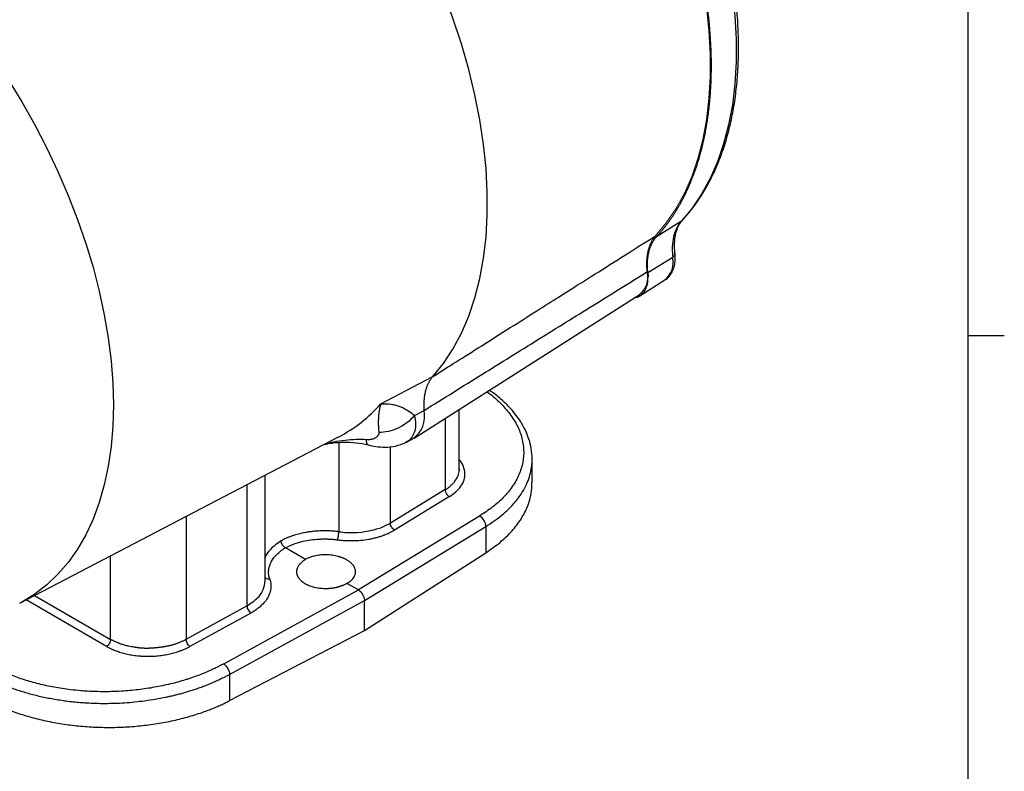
# Model space of a CAD drawing. Header units: inches. Extents: x 0.3 to 34.1, y 0.2 to 21.7.
# Tile 25 of 26: x 30.2 to 33.6, y 16.4 to 19. Entities that reach past the tile are written whole.
import ezdxf

# ---------------------------------------------------------------- set-up
doc = ezdxf.new("R2010")
doc.units = ezdxf.units.IN
doc.header["$MEASUREMENT"] = 0
doc.layers.add('SLD-0', color=7, linetype='Continuous', lineweight=25)

msp = doc.modelspace()

# ---------------------------------------------------------------- linework, layer by layer
at = {"color": 7, "linetype": 'Continuous', "lineweight": 25}
for p, q in [((32.529, 18.3068), (32.443, 18.2525)), ((32.4128, 18.1284), (32.4988, 18.1817)), ((32.3852, 18.0477), (32.4721, 18.103)), ((31.6027, 17.5553), (32.383, 18.0514)), ((31.5758, 17.7198), (31.6673, 17.7679)), ((31.4875, 17.6733), (31.5758, 17.7198)), ((31.6043, 17.6332), (31.6373, 17.6509)), ((31.7593, 17.4471), (31.7593, 17.6549)), ((30.2363, 16.9829), (31.3407, 17.559)), ((31.574, 17.5401), (31.5982, 17.5527)), ((32.0119, 17.3996), (32.0119, 17.4818)), ((31.7591, 17.4489), (31.7599, 17.4446)), ((31.0863, 17.0588), (31.0863, 17.4263)), ((31.7105, 17.3766), (31.5206, 17.2609)), ((31.725, 17.3523), (31.5351, 17.2366)), ((31.8296, 17.2851), (31.4096, 17.0292)), ((31.4308, 16.9925), (31.8514, 17.2487)), ((31.8514, 17.2487), (31.8514, 17.1582)), ((31.2263, 17.135), (31.1568, 17.1752)), ((31.4308, 16.8886), (31.8514, 17.1582)), ((30.943, 16.7733), (31.4096, 17.0292)), ((31.4096, 17.0292), (31.3702, 17.052)), ((30.9637, 16.7363), (31.4308, 16.9925)), ((31.4308, 16.8886), (31.4308, 16.9925)), ((30.8126, 16.8582), (31.0235, 16.9739)), ((31.0372, 16.9492), (30.8263, 16.8335)), ((30.9637, 16.6458), (31.4308, 16.8886)), ((30.9637, 16.7363), (30.9637, 16.6458))]:
    msp.add_line(p, q, dxfattribs=at)
at = {"color": 8, "linetype": 'Continuous', "lineweight": 25}
for p, q in [((32.5325, 18.3105), (32.529, 18.3068)), ((31.7105, 17.6239), (31.7105, 17.3766)), ((31.3418, 17.5396), (31.3418, 17.2308)), ((31.5206, 17.2609), (31.5206, 17.5257)), ((31.0235, 17.3935), (31.0235, 16.9739)), ((30.8126, 17.2835), (30.8126, 16.8582)), ((30.5511, 16.8579), (30.5511, 17.1471)), ((30.5373, 16.8337), (30.2586, 16.9945)), ((30.2879, 17.0098), (30.5511, 16.8579))]:
    msp.add_line(p, q, dxfattribs=at)
at = {"color": 7, "linetype": 'Continuous', "lineweight": 25, "flags": 128}
for points in [[(32.529, 19.7065), (32.5659, 19.6194), (32.5992, 19.5319), (32.6286, 19.4443), (32.654, 19.3569), (32.6753, 19.2702), (32.6925, 19.1844), (32.7055, 19.1), (32.7141, 19.0172), (32.7185, 18.9365), (32.7185, 18.8581), (32.7141, 18.7824), (32.7055, 18.7096), (32.6925, 18.6401), (32.6753, 18.5742), (32.654, 18.5121), (32.6286, 18.4541), (32.5992, 18.4004), (32.5659, 18.3512), (32.529, 18.3068)], [(31.6673, 17.7679), (31.7042, 17.8135), (31.7373, 17.8637), (31.7667, 17.9185), (31.792, 17.9775), (31.8133, 18.0406), (31.8304, 18.1074), (31.8433, 18.1778), (31.852, 18.2515), (31.8563, 18.3281), (31.8563, 18.4074), (31.852, 18.489), (31.8433, 18.5726), (31.8304, 18.6579), (31.8133, 18.7445), (31.792, 18.8322), (31.7667, 18.9205), (31.7373, 19.0091), (31.7042, 19.0976), (31.6673, 19.1857)]]:
    msp.add_lwpolyline(points, dxfattribs=at)
at = {"color": 144, "linetype": 'Continuous', "lineweight": 18, "flags": 128}
msp.add_lwpolyline([(32.4398, 18.2561), (32.4767, 18.3005), (32.5099, 18.3496), (32.5392, 18.4033), (32.5646, 18.4613), (32.5859, 18.5233), (32.603, 18.5892), (32.616, 18.6586), (32.6246, 18.7313), (32.6289, 18.8069), (32.6289, 18.8852), (32.6246, 18.9659), (32.616, 19.0485), (32.603, 19.1328), (32.5859, 19.2185), (32.5646, 19.3051), (32.5392, 19.3924), (32.5099, 19.4799), (32.4767, 19.5674), (32.4398, 19.6544)], dxfattribs=at)
at = {"color": 8, "linetype": 'Continuous', "lineweight": 25, "flags": 128}
msp.add_lwpolyline([(30.1958, 18.7972), (30.2433, 18.7197), (30.2881, 18.6404), (30.33, 18.5598), (30.3688, 18.4781), (30.4044, 18.3956), (30.4366, 18.3126), (30.4653, 18.2295), (30.4904, 18.1466), (30.5117, 18.0641), (30.5294, 17.9824), (30.5431, 17.9019), (30.553, 17.8227), (30.559, 17.7452), (30.5609, 17.6698), (30.559, 17.5966), (30.553, 17.526), (30.5431, 17.4583), (30.5294, 17.3936), (30.5117, 17.3323), (30.4904, 17.2745), (30.4653, 17.2206), (30.4366, 17.1706), (30.4044, 17.1248), (30.3688, 17.0833), (30.33, 17.0464), (30.2881, 17.0141), (30.2433, 16.9866), (30.2364, 16.9829)], dxfattribs=at)
at = {"color": 8, "linetype": 'Continuous', "lineweight": 25}
for centre, radius, start, end in [((32.4241, 18.1631), 0.0769, 308.5714, 13.9847), ((31.0975, 18.0227), 0.5237, 297.6731, 318.1421)]:
    msp.add_arc(centre, radius, start, end, dxfattribs=at)
at = {"color": 144, "linetype": 'Continuous', "lineweight": 18}
msp.add_arc((32.3322, 18.1126), 0.0796, 309.74, 12.9898, dxfattribs=at)
at = {"color": 7, "linetype": 'Continuous', "lineweight": 25}
msp.add_arc((31.5453, 17.6307), 0.0942, 304.1537, 12.4199, dxfattribs=at)
for points, knots in [([(32.5328, 18.3101), (32.5392, 18.3172), (32.5573, 18.3374), (32.5849, 18.3738), (32.6144, 18.4205), (32.6407, 18.4708), (32.6636, 18.5247), (32.6832, 18.5819), (32.6992, 18.6423), (32.7117, 18.7056), (32.7207, 18.7716), (32.726, 18.8401), (32.7277, 18.9108), (32.7257, 18.9835), (32.7202, 19.058), (32.7111, 19.1339), (32.6984, 19.2111), (32.6822, 19.2892), (32.6626, 19.3681), (32.6397, 19.4474), (32.6134, 19.5269), (32.584, 19.6063), (32.5584, 19.6688), (32.5425, 19.7047), (32.5382, 19.7144)], [0, 0, 0, 0, 0.0254526, 0.072707, 0.1200588, 0.1675553, 0.2151884, 0.2629394, 0.3107851, 0.358701, 0.4066648, 0.454658, 0.5026659, 0.5506763, 0.5986811, 0.6466762, 0.6946591, 0.7426289, 0.7905856, 0.8385299, 0.8864629, 0.934386, 0.9823008, 1, 1, 1, 1]), ([(32.633, 18.8437), (32.633, 18.8485), (32.6329, 18.858), (32.6327, 18.8724), (32.6324, 18.8869), (32.6319, 18.9014), (32.6312, 18.916), (32.6304, 18.9307), (32.6295, 18.9454), (32.6284, 18.9602), (32.6272, 18.9751), (32.6259, 18.9901), (32.6244, 19.0051), (32.6227, 19.0202), (32.6176, 19.0635), (32.6067, 19.1359), (32.5853, 19.2388), (32.5581, 19.3429), (32.533, 19.4227), (32.514, 19.4774), (32.5032, 19.507), (32.492, 19.5366), (32.4804, 19.5661), (32.4684, 19.5955), (32.4559, 19.625), (32.4473, 19.6446), (32.443, 19.6543)], [0, 0, 0, 0, 0.019149, 0.038285, 0.057409, 0.076524, 0.095632, 0.114737, 0.133841, 0.152946, 0.172055, 0.191171, 0.210296, 0.229433, 0.248584, 0.374287, 0.500002, 0.625705, 0.751419, 0.786971, 0.822481, 0.857968, 0.893446, 0.928933, 0.964446, 1, 1, 1, 1]), ([(32.443, 18.2525), (32.4453, 18.2551), (32.45, 18.2602), (32.4568, 18.2681), (32.4636, 18.2761), (32.4702, 18.2844), (32.4767, 18.2927), (32.4831, 18.3012), (32.4893, 18.3099), (32.4955, 18.3187), (32.5015, 18.3277), (32.5074, 18.3369), (32.5131, 18.3462), (32.5187, 18.3556), (32.5345, 18.383), (32.5581, 18.4309), (32.5853, 18.5036), (32.6067, 18.5819), (32.6183, 18.6453), (32.6242, 18.6903), (32.6269, 18.7151), (32.6291, 18.7401), (32.6308, 18.7655), (32.6321, 18.7913), (32.6328, 18.8173), (32.6329, 18.8349), (32.633, 18.8437)], [0, 0, 0, 0, 0.019149, 0.038285, 0.057409, 0.076524, 0.095632, 0.114737, 0.133841, 0.152946, 0.172055, 0.191171, 0.210296, 0.229433, 0.248584, 0.374287, 0.500002, 0.625705, 0.751419, 0.786971, 0.822481, 0.857968, 0.893446, 0.928933, 0.964446, 1, 1, 1, 1]), ([(32.529, 18.3068), (32.5202, 18.2974), (32.5131, 18.2855), (32.5031, 18.2595), (32.5, 18.2457), (32.4975, 18.2212), (32.4972, 18.2113), (32.4976, 18.1948), (32.4981, 18.1883), (32.4988, 18.1817)], [-1.040161, -1.040161, -1.040161, -1.040161, -0.910141, -0.910141, -0.702109, -0.702109, -0.369257, -0.369257, 0, 0, 0, 0]), ([(32.5068, 18.1934), (32.5063, 18.1991), (32.5052, 18.2126), (32.5053, 18.2298), (32.5064, 18.2485), (32.5105, 18.2678), (32.5181, 18.2916), (32.5283, 18.3044), (32.534, 18.3115)], [0, 0, 0, 0, 0.115617, 0.27073, 0.379053, 0.534227, 0.740954, 1, 1, 1, 1]), ([(31.6673, 17.7679), (31.6811, 17.7766), (31.6952, 17.7856), (31.7589, 17.8258), (31.8195, 17.8641), (31.918, 17.9264), (31.9559, 17.9503), (32.0174, 17.9892), (32.0411, 18.0041), (32.1121, 18.049), (32.1594, 18.0789), (32.2825, 18.1567), (32.3582, 18.2046), (32.4373, 18.2545), (32.4385, 18.2553), (32.4398, 18.2561)], [-8.489041, -8.489041, -8.489041, -8.489041, -8.176349, -8.176349, -7.118247, -7.118247, -6.589195, -6.589195, -5.742713, -5.742713, -4.388342, -4.388342, -2.885837, -2.885837, -2.861615, -2.861615, -2.861615, -2.861615]), ([(32.4128, 18.1284), (32.4126, 18.1302), (32.4122, 18.134), (32.4119, 18.1395), (32.4116, 18.145), (32.4114, 18.1504), (32.4114, 18.1558), (32.4115, 18.1611), (32.4119, 18.1706), (32.4132, 18.184), (32.4163, 18.2004), (32.4209, 18.2156), (32.4258, 18.2271), (32.4305, 18.2357), (32.4343, 18.2417), (32.4384, 18.2474), (32.4415, 18.2508), (32.443, 18.2525)], [0, 0, 0, 0, 0.035783, 0.071535, 0.107282, 0.143047, 0.178856, 0.214733, 0.250702, 0.37551, 0.50002, 0.624437, 0.74927, 0.812139, 0.874796, 0.937372, 1, 1, 1, 1]), ([(32.4725, 18.1038), (32.4737, 18.1044), (32.4802, 18.1077), (32.4895, 18.118), (32.4994, 18.1337), (32.5055, 18.1524), (32.5082, 18.1724), (32.5073, 18.1867), (32.5068, 18.1934)], [0, 0, 0, 0, 0.0393515, 0.2283108, 0.4163684, 0.6109876, 0.8162521, 1, 1, 1, 1]), ([(31.6373, 17.6509), (31.7042, 17.6925), (31.8364, 17.7747), (32.032, 17.8962), (32.2225, 18.0145), (32.3479, 18.0922), (32.4097, 18.1305)], [0, 0, 0, 0, 0.259892, 0.51319, 0.759892, 1, 1, 1, 1]), ([(32.3676, 18.0416), (32.3714, 18.0423), (32.3813, 18.0441), (32.3941, 18.0536), (32.4051, 18.0689), (32.4122, 18.0889), (32.4131, 18.1051), (32.4136, 18.1133)], [0, 0, 0, 0, 0.136721, 0.352541, 0.56836, 0.78418, 1, 1, 1, 1]), ([(31.6673, 17.7679), (31.6663, 17.7668), (31.6644, 17.7647), (31.6617, 17.7612), (31.6592, 17.7576), (31.6567, 17.7538), (31.6544, 17.7499), (31.6523, 17.7458), (31.6502, 17.7416), (31.6483, 17.7372), (31.6465, 17.7327), (31.6449, 17.728), (31.6434, 17.7233), (31.6421, 17.7184), (31.6409, 17.7133), (31.6398, 17.7082), (31.6389, 17.7029), (31.6381, 17.6975), (31.6375, 17.692), (31.6371, 17.6864), (31.6367, 17.6807), (31.6365, 17.6749), (31.6365, 17.6691), (31.6366, 17.6631), (31.6369, 17.6571), (31.6372, 17.653), (31.6373, 17.6509)], [0, 0, 0, 0, 0.041668, 0.083337, 0.125005, 0.166674, 0.208344, 0.250013, 0.291682, 0.33335, 0.375017, 0.416682, 0.458345, 0.500008, 0.541671, 0.583334, 0.624999, 0.666665, 0.708332, 0.749999, 0.791667, 0.833335, 0.875002, 0.916668, 0.958334, 1, 1, 1, 1]), ([(32.0119, 17.4818), (32.0113, 17.4943), (32.0102, 17.5176), (32.002, 17.5495), (31.9907, 17.5787), (31.9773, 17.6041), (31.9609, 17.6288), (31.9411, 17.6537), (31.9126, 17.6826), (31.8862, 17.7058), (31.8669, 17.7181), (31.8629, 17.7207)], [0, 0, 0, 0, 0.141517, 0.263418, 0.365693, 0.482386, 0.568025, 0.673431, 0.803725, 0.958747, 1, 1, 1, 1]), ([(31.4875, 17.6733), (31.4871, 17.6721), (31.4864, 17.6698), (31.4855, 17.6666), (31.4846, 17.6629), (31.4835, 17.6586), (31.4821, 17.6514), (31.4806, 17.6423), (31.4794, 17.6304), (31.4787, 17.6181), (31.4786, 17.6068), (31.4789, 17.5973), (31.4793, 17.5899), (31.4798, 17.5824), (31.4803, 17.5772), (31.4806, 17.5746)], [0, 0, 0, 0, 0.05204, 0.095877, 0.131511, 0.200819, 0.262906, 0.400576, 0.521414, 0.651572, 0.768729, 0.831202, 0.890559, 0.946818, 1, 1, 1, 1]), ([(31.4875, 17.6733), (31.4932, 17.6741), (31.4993, 17.6745), (31.5127, 17.6742), (31.5203, 17.6735), (31.5329, 17.671), (31.5378, 17.6698), (31.5453, 17.6676), (31.5478, 17.6667), (31.5543, 17.6643), (31.5584, 17.6627), (31.5691, 17.6578), (31.5757, 17.6542), (31.5897, 17.6452), (31.5971, 17.6397), (31.6043, 17.6332)], [-1.669903, -1.669903, -1.669903, -1.669903, -1.37767, -1.37767, -1.04369, -1.04369, -0.834952, -0.834952, -0.730583, -0.730583, -0.563592, -0.563592, -0.296408, -0.296408, 0, 0, 0, 0]), ([(31.6043, 17.6332), (31.5891, 17.6153), (31.5689, 17.5998), (31.5253, 17.5791), (31.5018, 17.5739), (31.4806, 17.5746)], [0, 0, 0, 0, 0.5, 0.5, 1, 1, 1, 1]), ([(31.4806, 17.5746), (31.4806, 17.5741), (31.4807, 17.573), (31.4806, 17.5714), (31.4803, 17.5698), (31.4798, 17.5682), (31.4791, 17.5666), (31.4781, 17.5647), (31.4766, 17.5626), (31.4746, 17.5604), (31.4722, 17.5582), (31.4686, 17.5556), (31.4635, 17.5529), (31.4574, 17.551), (31.4523, 17.55), (31.4485, 17.5495), (31.4447, 17.5492), (31.442, 17.5492), (31.4407, 17.5492)], [0, 0, 0, 0, 0.034106, 0.069301, 0.105715, 0.143465, 0.182656, 0.22338, 0.287438, 0.353577, 0.421831, 0.490334, 0.627608, 0.763106, 0.826478, 0.886876, 0.944602, 1, 1, 1, 1]), ([(31.2909, 17.533), (31.2959, 17.5341), (31.3163, 17.5387), (31.354, 17.5416), (31.4009, 17.5409), (31.4301, 17.5345), (31.4441, 17.5315)], [0, 0, 0, 0, 0.103567, 0.422033, 0.722918, 1, 1, 1, 1]), ([(31.4407, 17.5492), (31.44, 17.5492), (31.4388, 17.5493), (31.4375, 17.5494), (31.4369, 17.5494)], [0, 0, 0, 0, 0.50893, 1, 1, 1, 1]), ([(31.4441, 17.5315), (31.4528, 17.5294), (31.4717, 17.525), (31.5047, 17.523), (31.5406, 17.5262), (31.5624, 17.5353), (31.5739, 17.5401)], [0, 0, 0, 0, 0.198313, 0.431623, 0.700212, 1, 1, 1, 1]), ([(31.725, 17.3523), (31.7328, 17.3577), (31.749, 17.3686), (31.7662, 17.3883), (31.7772, 17.4103), (31.7804, 17.4336), (31.7746, 17.4568), (31.767, 17.4726), (31.7598, 17.4799), (31.7593, 17.4803)], [0, 0, 0, 0, 0.152433, 0.313374, 0.480528, 0.650964, 0.821389, 0.988511, 1, 1, 1, 1]), ([(31.8514, 17.1582), (31.8683, 17.1699), (31.9022, 17.1933), (31.9427, 17.2327), (31.9749, 17.2744), (31.9973, 17.3183), (32.0102, 17.3603), (32.0108, 17.3876), (32.0111, 17.3997)], [0, 0, 0, 0, 0.172615, 0.34523, 0.517846, 0.690461, 0.863076, 1, 1, 1, 1]), ([(31.7105, 17.3766), (31.7104, 17.3723), (31.7119, 17.3671), (31.7173, 17.3582), (31.7211, 17.3544), (31.725, 17.3523)], [0, 0, 0, 0, 0.5, 0.5, 1, 1, 1, 1]), ([(31.8514, 17.2487), (31.8515, 17.2552), (31.847, 17.2707), (31.8355, 17.2821), (31.8296, 17.2851)], [0.0000787, 0.0000787, 0.0000787, 0.0000787, 0.5000787, 1, 1, 1, 1]), ([(31.3418, 17.2308), (31.3396, 17.231), (31.3353, 17.2316), (31.3286, 17.2322), (31.3219, 17.2328), (31.3151, 17.2333), (31.3081, 17.2336), (31.3011, 17.2338), (31.2939, 17.2339), (31.2867, 17.2338), (31.2794, 17.2337), (31.2721, 17.2333), (31.2646, 17.2329), (31.2572, 17.2322), (31.2497, 17.2315), (31.2422, 17.2305), (31.2347, 17.2294), (31.227, 17.2282), (31.2191, 17.2267), (31.2106, 17.2248), (31.2017, 17.2226), (31.1923, 17.22), (31.1827, 17.217), (31.1728, 17.2135), (31.1627, 17.2095), (31.1525, 17.2049), (31.146, 17.2014), (31.1426, 17.1997)], [0, 0, 0, 0, 0.030515, 0.0614327, 0.0927531, 0.1244762, 0.1566021, 0.1891307, 0.222062, 0.2553961, 0.289133, 0.3232726, 0.357815, 0.3927601, 0.4281081, 0.4638588, 0.5000124, 0.5359569, 0.5750248, 0.6172161, 0.6625306, 0.7109683, 0.7625291, 0.8172127, 0.8750192, 0.9359483, 1, 1, 1, 1]), ([(31.3375, 17.2029), (31.3396, 17.2026), (31.344, 17.2021), (31.3507, 17.2014), (31.3573, 17.2009), (31.3639, 17.2005), (31.3706, 17.2001), (31.3773, 17.2), (31.384, 17.1999), (31.3977, 17.2), (31.4183, 17.2011), (31.4407, 17.204), (31.458, 17.2073), (31.4707, 17.2103), (31.4811, 17.2132), (31.489, 17.2157), (31.4944, 17.2176), (31.4989, 17.2193), (31.504, 17.2212), (31.5097, 17.2236), (31.5175, 17.2271), (31.5261, 17.2314), (31.5321, 17.2349), (31.5351, 17.2366)], [0, 0, 0, 0, 0.030823, 0.061554, 0.092224, 0.122864, 0.153505, 0.18418, 0.21492, 0.245754, 0.372806, 0.499906, 0.563736, 0.62761, 0.691115, 0.724315, 0.754219, 0.779368, 0.80051, 0.839226, 0.878671, 0.939325, 1, 1, 1, 1]), ([(31.3375, 17.2029), (31.3385, 17.2058), (31.3396, 17.2106), (31.3412, 17.2208), (31.3417, 17.2264), (31.3418, 17.2307)], [0, 0, 0, 0, 0.5, 0.5, 1, 1, 1, 1]), ([(31.3418, 17.2308), (31.3418, 17.2308), (31.3418, 17.2308), (31.3418, 17.2308), (31.3506, 17.2296), (31.3596, 17.2288), (31.3831, 17.2277), (31.3976, 17.2279), (31.4347, 17.2309), (31.4568, 17.2351), (31.4945, 17.2471), (31.5082, 17.2533), (31.5206, 17.2609)], [0.623186, 0.623186, 0.623186, 0.623186, 0.623189, 0.623189, 0.623189, 1.028661, 1.028661, 1.394156, 1.394156, 1.622591, 1.622591, 1.72817, 1.72817, 1.72817, 1.72817]), ([(31.5351, 17.2366), (31.5312, 17.2387), (31.5274, 17.2425), (31.522, 17.2515), (31.5205, 17.2566), (31.5206, 17.2609)], [0, 0, 0, 0, 0.5, 0.5, 1, 1, 1, 1]), ([(31.1568, 17.1752), (31.1562, 17.1755), (31.1549, 17.1762), (31.153, 17.1777), (31.1512, 17.1793), (31.1495, 17.1812), (31.148, 17.1831), (31.1466, 17.1851), (31.1453, 17.1873), (31.144, 17.19), (31.1429, 17.1931), (31.142, 17.1967), (31.1419, 17.1989), (31.1418, 17.2001)], [0, 0, 0, 0, 0.0820933, 0.1641194, 0.2461434, 0.3280987, 0.4098885, 0.4753733, 0.5539268, 0.6456616, 0.7506693, 0.8688395, 1, 1, 1, 1]), ([(31.1568, 17.1752), (31.1583, 17.176), (31.1615, 17.1777), (31.1663, 17.18), (31.1713, 17.1823), (31.1765, 17.1845), (31.1818, 17.1867), (31.1902, 17.1898), (31.2021, 17.1936), (31.2213, 17.1986), (31.2449, 17.2029), (31.2681, 17.2052), (31.2861, 17.2058), (31.299, 17.2058), (31.3118, 17.2053), (31.3247, 17.2044), (31.3332, 17.2034), (31.3375, 17.2029)], [0, 0, 0, 0, 0.033396, 0.066742, 0.100073, 0.133425, 0.166834, 0.200336, 0.289801, 0.379106, 0.525435, 0.671992, 0.737566, 0.802875, 0.868199, 0.933816, 1, 1, 1, 1]), ([(31.1025, 17.0673), (31.1021, 17.0685), (31.1013, 17.0709), (31.1004, 17.0745), (31.0997, 17.0779), (31.0989, 17.0832), (31.0985, 17.0892), (31.0987, 17.0964), (31.0994, 17.1019), (31.1004, 17.1067), (31.1023, 17.1141), (31.1056, 17.1226), (31.1109, 17.132), (31.1171, 17.1413), (31.1247, 17.15), (31.1336, 17.1583), (31.1394, 17.1632), (31.1446, 17.167), (31.1484, 17.1698), (31.1526, 17.1725), (31.1553, 17.1743), (31.1568, 17.1752)], [0, 0, 0, 0, 0.0325878, 0.0636229, 0.0932913, 0.1217033, 0.2013545, 0.2461801, 0.3092075, 0.3408712, 0.3726124, 0.4999694, 0.5637432, 0.6273932, 0.7537701, 0.814856, 0.8782734, 0.9051518, 0.9395344, 0.9685769, 1, 1, 1, 1]), ([(31.2263, 17.0498), (31.2252, 17.0504), (31.2231, 17.0516), (31.2202, 17.0536), (31.2174, 17.0557), (31.2147, 17.0578), (31.2121, 17.06), (31.2098, 17.0623), (31.2076, 17.0647), (31.2055, 17.0672), (31.2037, 17.0697), (31.202, 17.0723), (31.2006, 17.075), (31.1993, 17.0777), (31.1983, 17.0805), (31.1975, 17.0833), (31.1969, 17.0862), (31.1965, 17.0891), (31.1964, 17.092), (31.1965, 17.0951), (31.197, 17.0984), (31.1978, 17.102), (31.199, 17.1057), (31.2008, 17.1097), (31.2032, 17.1138), (31.2062, 17.118), (31.2099, 17.1223), (31.2145, 17.1267), (31.2199, 17.131), (31.2241, 17.1337), (31.2263, 17.135)], [0, 0, 0, 0, 0.027886, 0.055962, 0.084228, 0.112685, 0.141333, 0.170171, 0.1992, 0.22842, 0.25783, 0.287431, 0.317223, 0.347205, 0.377379, 0.407743, 0.438298, 0.469044, 0.499982, 0.532236, 0.567131, 0.604666, 0.644843, 0.687659, 0.733117, 0.781214, 0.831951, 0.885328, 0.941344, 1, 1, 1, 1]), ([(31.3702, 17.1329), (31.3691, 17.1334), (31.3671, 17.1346), (31.3639, 17.1362), (31.3606, 17.1378), (31.3572, 17.1393), (31.3537, 17.1407), (31.35, 17.142), (31.3463, 17.1432), (31.3425, 17.1443), (31.3368, 17.1459), (31.329, 17.1477), (31.319, 17.1493), (31.3087, 17.1504), (31.2982, 17.1508), (31.2877, 17.1507), (31.2774, 17.1499), (31.2674, 17.1486), (31.2585, 17.1469), (31.2508, 17.1449), (31.2442, 17.1429), (31.2378, 17.1405), (31.2318, 17.138), (31.2281, 17.136), (31.2263, 17.135)], [0, 0, 0, 0, 0.026894, 0.053622, 0.08023, 0.106765, 0.133274, 0.159806, 0.186407, 0.213125, 0.240006, 0.304311, 0.368613, 0.43429, 0.499965, 0.565645, 0.631327, 0.695639, 0.759959, 0.808219, 0.856078, 0.90381, 0.951693, 1, 1, 1, 1]), ([(31.3702, 17.052), (31.3712, 17.0525), (31.3731, 17.0537), (31.376, 17.0554), (31.3787, 17.0572), (31.3812, 17.0591), (31.3836, 17.061), (31.3858, 17.063), (31.3879, 17.0651), (31.3898, 17.0672), (31.3924, 17.0704), (31.3954, 17.0747), (31.398, 17.0803), (31.3996, 17.0861), (31.4003, 17.0939), (31.3989, 17.1018), (31.3954, 17.1094), (31.3918, 17.1148), (31.3874, 17.1199), (31.3828, 17.1241), (31.3784, 17.1275), (31.3745, 17.1303), (31.3716, 17.132), (31.3702, 17.1329)], [0, 0, 0, 0, 0.026915, 0.053663, 0.080288, 0.106839, 0.133362, 0.159906, 0.186517, 0.213242, 0.240129, 0.304462, 0.368788, 0.434484, 0.500176, 0.631379, 0.695695, 0.760012, 0.82175, 0.883493, 0.922366, 0.961153, 1, 1, 1, 1]), ([(31.1025, 17.0673), (31.103, 17.066), (31.1038, 17.0634), (31.1048, 17.0595), (31.1056, 17.0556), (31.1062, 17.0517), (31.1066, 17.0477), (31.1067, 17.0438), (31.1067, 17.0398), (31.1061, 17.0317), (31.1036, 17.0194), (31.0967, 17.0034), (31.0863, 16.988), (31.0753, 16.9765), (31.066, 16.9684), (31.0594, 16.9633), (31.0524, 16.9584), (31.0451, 16.9537), (31.0398, 16.9507), (31.0372, 16.9492)], [0, 0, 0, 0, 0.030827, 0.061562, 0.092236, 0.12288, 0.153526, 0.184205, 0.214949, 0.245788, 0.372862, 0.499975, 0.627055, 0.75418, 0.803463, 0.852558, 0.901594, 0.950698, 1, 1, 1, 1]), ([(31.086, 17.053), (31.086, 17.0532), (31.0866, 17.0551), (31.086, 17.057), (31.0854, 17.0588)], [0, 0, 0, 0, 0.084221, 1, 1, 1, 1]), ([(31.3702, 17.052), (31.3691, 17.0513), (31.3669, 17.0501), (31.3636, 17.0483), (31.3602, 17.0466), (31.3568, 17.0451), (31.3533, 17.0437), (31.3499, 17.0424), (31.3464, 17.0412), (31.343, 17.0401), (31.3396, 17.0391), (31.3362, 17.0382), (31.3329, 17.0374), (31.3296, 17.0366), (31.3263, 17.036), (31.3232, 17.0355), (31.3201, 17.035), (31.3171, 17.0346), (31.3141, 17.0342), (31.3112, 17.0339), (31.3085, 17.0337), (31.3058, 17.0335), (31.3032, 17.0334), (31.3006, 17.0333), (31.2959, 17.0332), (31.2889, 17.0333), (31.2798, 17.0339), (31.2709, 17.0349), (31.2624, 17.0365), (31.2542, 17.0384), (31.2465, 17.0407), (31.2392, 17.0434), (31.2324, 17.0464), (31.2283, 17.0487), (31.2263, 17.0498)], [0, 0, 0, 0, 0.028383, 0.056162, 0.083338, 0.109911, 0.13588, 0.161245, 0.186007, 0.210165, 0.23372, 0.256672, 0.27902, 0.300764, 0.321905, 0.342443, 0.362377, 0.381707, 0.400434, 0.418557, 0.436077, 0.452993, 0.469306, 0.485015, 0.500121, 0.558359, 0.615922, 0.672811, 0.729027, 0.784568, 0.839436, 0.89363, 0.947152, 1, 1, 1, 1]), ([(31.4096, 17.0292), (31.4101, 17.0289), (31.4112, 17.0282), (31.4129, 17.027), (31.4144, 17.0258), (31.416, 17.0244), (31.4174, 17.023), (31.4188, 17.0215), (31.4201, 17.0199), (31.4214, 17.0183), (31.4225, 17.0167), (31.4236, 17.0151), (31.4251, 17.0126), (31.4268, 17.0093), (31.4285, 17.005), (31.4298, 17.0007), (31.4306, 16.9965), (31.4307, 16.9938), (31.4308, 16.9925)], [0, 0, 0, 0, 0.05025, 0.099547, 0.147891, 0.195281, 0.241719, 0.287205, 0.33174, 0.375322, 0.417954, 0.459636, 0.500367, 0.599545, 0.699088, 0.799007, 0.899308, 1, 1, 1, 1]), ([(31.0235, 16.9739), (31.0236, 16.9697), (31.0251, 16.9646), (31.0302, 16.9554), (31.0337, 16.9515), (31.0372, 16.9492)], [0, 0, 0, 0, 0.5, 0.5, 1, 1, 1, 1]), ([(30.5511, 16.8579), (30.5511, 16.8537), (30.5496, 16.8487), (30.5445, 16.8397), (30.5409, 16.8359), (30.5373, 16.8337)], [0, 0, 0, 0, 0.5, 0.5, 1, 1, 1, 1]), ([(30.8126, 16.8582), (30.811, 16.8574), (30.808, 16.8557), (30.8034, 16.8534), (30.7987, 16.8512), (30.7941, 16.849), (30.7894, 16.847), (30.7848, 16.8452), (30.7802, 16.8434), (30.7756, 16.8418), (30.7712, 16.8403), (30.7667, 16.8389), (30.7624, 16.8377), (30.7582, 16.8365), (30.7541, 16.8355), (30.7501, 16.8346), (30.7462, 16.8339), (30.7424, 16.8332), (30.7388, 16.8326), (30.7352, 16.832), (30.7317, 16.8314), (30.7282, 16.8309), (30.7249, 16.8305), (30.7216, 16.83), (30.7184, 16.8296), (30.7153, 16.8293), (30.7122, 16.8289), (30.7093, 16.8286), (30.7064, 16.8284), (30.7036, 16.8281), (30.7008, 16.8279), (30.6981, 16.8277), (30.6956, 16.8275), (30.693, 16.8274), (30.6906, 16.8272), (30.6882, 16.8271), (30.6859, 16.827), (30.6837, 16.8269), (30.6815, 16.8269), (30.6794, 16.8268), (30.6773, 16.8268), (30.6754, 16.8268), (30.6734, 16.8268), (30.6716, 16.8268), (30.6698, 16.8269), (30.6681, 16.8269), (30.6664, 16.827), (30.6648, 16.827), (30.6632, 16.8271), (30.6617, 16.8272), (30.6603, 16.8272), (30.6589, 16.8273), (30.6576, 16.8274), (30.6563, 16.8276), (30.655, 16.8277), (30.6539, 16.8278), (30.6527, 16.8279), (30.6516, 16.828), (30.6506, 16.8282), (30.6496, 16.8283), (30.6486, 16.8284), (30.6476, 16.8286), (30.6467, 16.8287), (30.6458, 16.8288), (30.645, 16.8289), (30.6441, 16.8291), (30.6433, 16.8292), (30.6425, 16.8293), (30.6417, 16.8294), (30.641, 16.8295), (30.6403, 16.8296), (30.6396, 16.8297), (30.6389, 16.8299), (30.6382, 16.83), (30.6376, 16.8301), (30.637, 16.8301), (30.6364, 16.8302), (30.6358, 16.8303), (30.6353, 16.8304), (30.6348, 16.8305), (30.6342, 16.8306), (30.6338, 16.8307), (30.6333, 16.8307), (30.6328, 16.8308), (30.6324, 16.8309), (30.632, 16.831), (30.6257, 16.832), (30.6145, 16.8341), (30.5998, 16.8376), (30.5888, 16.841), (30.5807, 16.8441), (30.5743, 16.8466), (30.5681, 16.8493), (30.5622, 16.852), (30.5564, 16.8549), (30.5528, 16.8569), (30.5511, 16.8579)], [0, 0, 0, 0, 0.021212, 0.042075, 0.062558, 0.082631, 0.102263, 0.121426, 0.140096, 0.158247, 0.175856, 0.192905, 0.209376, 0.225252, 0.240522, 0.255175, 0.269206, 0.282693, 0.29584, 0.30866, 0.321157, 0.333339, 0.345208, 0.356771, 0.368031, 0.378995, 0.389666, 0.400049, 0.410149, 0.419971, 0.429519, 0.438799, 0.447814, 0.45657, 0.465071, 0.473321, 0.481326, 0.489089, 0.496616, 0.503912, 0.510979, 0.517824, 0.524451, 0.530864, 0.537068, 0.543068, 0.548867, 0.554471, 0.559883, 0.565109, 0.570153, 0.575019, 0.579711, 0.584235, 0.588594, 0.592792, 0.596834, 0.600724, 0.604467, 0.608066, 0.611547, 0.614933, 0.618225, 0.621425, 0.624534, 0.627554, 0.630487, 0.633333, 0.636095, 0.638774, 0.641371, 0.643888, 0.646325, 0.648684, 0.650966, 0.653172, 0.655303, 0.657361, 0.659346, 0.661259, 0.663102, 0.664875, 0.666578, 0.668214, 0.669782, 0.671283, 0.672719, 0.73866, 0.793339, 0.839146, 0.868364, 0.895257, 0.920271, 0.947977, 0.974326, 1, 1, 1, 1]), ([(30.8263, 16.8335), (30.8228, 16.8358), (30.8193, 16.8398), (30.8142, 16.8489), (30.8127, 16.854), (30.8126, 16.8582)], [0, 0, 0, 0, 0.5, 0.5, 1, 1, 1, 1]), ([(30.5373, 16.8337), (30.5388, 16.8328), (30.5418, 16.8311), (30.5463, 16.8287), (30.5523, 16.8258), (30.5588, 16.8228), (30.5665, 16.8196), (30.574, 16.8168), (30.5852, 16.813), (30.6002, 16.8088), (30.6191, 16.8047), (30.6356, 16.8022), (30.6472, 16.801), (30.654, 16.8004), (30.6644, 16.7997), (30.6767, 16.7993), (30.6906, 16.7995), (30.701, 16.8), (30.7115, 16.8007), (30.7251, 16.8021), (30.7387, 16.8041), (30.7517, 16.8067), (30.7644, 16.8096), (30.7757, 16.8127), (30.7874, 16.8165), (30.7968, 16.8199), (30.8074, 16.8242), (30.8174, 16.8288), (30.8234, 16.832), (30.8263, 16.8335)], [0, 0, 0, 0, 0.020092, 0.039236, 0.05762, 0.093958, 0.11705, 0.147396, 0.17813, 0.240638, 0.304353, 0.369003, 0.401598, 0.415401, 0.434316, 0.499934, 0.531651, 0.565572, 0.596996, 0.630891, 0.695552, 0.72756, 0.759299, 0.821824, 0.844222, 0.882921, 0.924533, 0.96372, 1, 1, 1, 1]), ([(30.943, 16.7733), (30.9406, 16.772), (30.9352, 16.7691), (30.9261, 16.7643), (30.9149, 16.7588), (30.8987, 16.7511), (30.8797, 16.7428), (30.8571, 16.7338), (30.8386, 16.7271), (30.8223, 16.7215), (30.7974, 16.7136), (30.7584, 16.7029), (30.7039, 16.6914), (30.6469, 16.6829), (30.5967, 16.6785), (30.5573, 16.6769), (30.5277, 16.6765), (30.4998, 16.6769), (30.4728, 16.6781), (30.4436, 16.6802), (30.4051, 16.6841), (30.3559, 16.6916), (30.3025, 16.7031), (30.2603, 16.715), (30.2284, 16.7258), (30.2072, 16.7338), (30.1854, 16.7428), (30.1667, 16.7512), (30.1494, 16.7599), (30.1364, 16.7667), (30.1282, 16.7714), (30.1242, 16.7736)], [0, 0, 0, 0, 0.010703, 0.0239884, 0.0399107, 0.0585563, 0.0922455, 0.1170913, 0.1480404, 0.163485, 0.1789203, 0.2407177, 0.3049196, 0.3691079, 0.4345679, 0.4725966, 0.5000461, 0.5328292, 0.5655276, 0.5898699, 0.6309936, 0.695603, 0.7593592, 0.8211515, 0.8520174, 0.8829486, 0.9052469, 0.9414701, 0.9618148, 0.9813495, 1, 1, 1, 1]), ([(30.943, 16.7733), (30.9483, 16.7699), (30.9589, 16.758), (30.9635, 16.7426), (30.9637, 16.7363)], [-0.9996985, -0.9996985, -0.9996985, -0.9996985, -0.5, 0, 0, 0, 0]), ([(30.9637, 16.7363), (30.9609, 16.7348), (30.9553, 16.7317), (30.9468, 16.7274), (30.9384, 16.7231), (30.93, 16.7191), (30.9216, 16.7151), (30.9132, 16.7113), (30.9049, 16.7077), (30.8966, 16.7042), (30.8883, 16.7008), (30.8801, 16.6976), (30.872, 16.6944), (30.8639, 16.6914), (30.8559, 16.6886), (30.848, 16.6858), (30.8402, 16.6832), (30.8324, 16.6807), (30.8248, 16.6783), (30.8173, 16.676), (30.8098, 16.6738), (30.8025, 16.6717), (30.7953, 16.6697), (30.7882, 16.6678), (30.7812, 16.666), (30.7743, 16.6642), (30.7676, 16.6626), (30.761, 16.661), (30.7545, 16.6596), (30.7481, 16.6582), (30.7203, 16.6522), (30.6711, 16.6438), (30.6005, 16.6367), (30.533, 16.6345), (30.4812, 16.636), (30.4444, 16.6386), (30.421, 16.6408), (30.3978, 16.6435), (30.375, 16.6468), (30.3525, 16.6505), (30.3305, 16.6547), (30.3088, 16.6593), (30.2875, 16.6644), (30.2667, 16.67), (30.2464, 16.676), (30.2266, 16.6823), (30.2073, 16.6891), (30.1886, 16.6963), (30.1704, 16.7038), (30.1527, 16.7116), (30.1357, 16.7198), (30.1192, 16.7283), (30.1088, 16.7343), (30.1035, 16.7372)], [0, 0, 0, 0, 0.0118736, 0.0235698, 0.0350887, 0.0464301, 0.0575942, 0.0685809, 0.0793903, 0.0900222, 0.1004768, 0.110754, 0.1208539, 0.1307763, 0.1405214, 0.1500891, 0.1594794, 0.1686924, 0.1777279, 0.1865861, 0.1952669, 0.2037704, 0.2120964, 0.2202451, 0.2282164, 0.2360103, 0.2436268, 0.251066, 0.2583278, 0.2654122, 0.2723192, 0.3511043, 0.4260612, 0.4971895, 0.5644889, 0.5897133, 0.6148165, 0.6397985, 0.6646593, 0.6893991, 0.7140177, 0.7385152, 0.7628916, 0.787147, 0.8112813, 0.8352946, 0.8591868, 0.8829581, 0.9066084, 0.9301377, 0.953546, 0.9768335, 1, 1, 1, 1]), ([(30.1035, 16.6588), (30.1061, 16.6573), (30.1112, 16.6544), (30.119, 16.6501), (30.127, 16.6459), (30.135, 16.6418), (30.1432, 16.6377), (30.1515, 16.6338), (30.1599, 16.6299), (30.1685, 16.6261), (30.1771, 16.6224), (30.1859, 16.6187), (30.2081, 16.6099), (30.245, 16.5969), (30.2984, 16.5819), (30.354, 16.5699), (30.4113, 16.561), (30.4699, 16.5552), (30.5291, 16.5527), (30.5884, 16.5534), (30.6474, 16.5574), (30.7055, 16.5646), (30.7621, 16.5749), (30.8168, 16.5883), (30.8574, 16.601), (30.8854, 16.611), (30.9018, 16.6174), (30.9178, 16.624), (30.9335, 16.631), (30.9488, 16.6382), (30.9587, 16.6432), (30.9637, 16.6458)], [0, 0, 0, 0, 0.0113913, 0.0227675, 0.034132, 0.0454882, 0.0568395, 0.0681893, 0.079541, 0.090898, 0.1022636, 0.1136413, 0.1250345, 0.1875233, 0.2500236, 0.3125124, 0.3750127, 0.4375015, 0.5000018, 0.5624906, 0.6249909, 0.6874797, 0.74998, 0.8124688, 0.8749691, 0.8958409, 0.9166714, 0.9374817, 0.9582926, 0.9791251, 1, 1, 1, 1])]:
    msp.add_open_spline(points, degree=3, knots=knots, dxfattribs=at)
at = {"color": 144, "linetype": 'Continuous', "lineweight": 18}
msp.add_open_spline([(32.4097, 18.1305), (32.4095, 18.1325), (32.4091, 18.1366), (32.4087, 18.1426), (32.4084, 18.1486), (32.4082, 18.1544), (32.4082, 18.1602), (32.4083, 18.166), (32.4086, 18.1716), (32.409, 18.1771), (32.4095, 18.1826), (32.4102, 18.1879), (32.4111, 18.1931), (32.412, 18.1982), (32.4132, 18.2032), (32.4144, 18.2081), (32.4158, 18.2129), (32.4173, 18.2175), (32.419, 18.222), (32.4208, 18.2264), (32.4227, 18.2306), (32.4248, 18.2347), (32.427, 18.2387), (32.4293, 18.2425), (32.4317, 18.2461), (32.4343, 18.2496), (32.437, 18.253), (32.4388, 18.2551), (32.4398, 18.2561)], degree=3, knots=[0, 0, 0, 0, 0.03846, 0.076921, 0.115382, 0.153843, 0.192306, 0.230769, 0.269231, 0.307694, 0.346155, 0.384615, 0.423074, 0.461532, 0.499989, 0.538446, 0.576904, 0.615363, 0.653825, 0.692287, 0.730751, 0.769216, 0.80768, 0.846145, 0.884609, 0.923073, 0.961536, 1, 1, 1, 1], dxfattribs=at)
at = {"color": 8, "linetype": 'Continuous', "lineweight": 25}
for points, knots in [([(32.5067, 18.1932), (32.5068, 18.1931), (32.5076, 18.1911), (32.5054, 18.1868), (32.501, 18.1834), (32.4988, 18.1817)], [0, 0, 0, 0, 0.030796, 0.515398, 1, 1, 1, 1]), ([(31.8548, 17.7156), (31.8549, 17.7156), (31.871, 17.7051), (31.8974, 17.6812), (31.9328, 17.6437), (31.9593, 17.6028), (31.9768, 17.5596), (31.984, 17.5154), (31.9809, 17.4712), (31.9675, 17.428), (31.9446, 17.3872), (31.9133, 17.3494), (31.8754, 17.3151), (31.8448, 17.295), (31.8296, 17.2851)], [0, 0, 0, 0, 0.000309, 0.08733, 0.176639, 0.269409, 0.363197, 0.457804, 0.552414, 0.646215, 0.739004, 0.828338, 0.915386, 1, 1, 1, 1]), ([(31.6043, 17.6332), (31.6059, 17.6237), (31.609, 17.6046), (31.6058, 17.5794), (31.5965, 17.5589), (31.585, 17.5455), (31.5751, 17.5414), (31.5721, 17.5402)], [0, 0, 0, 0, 0.224986, 0.449753, 0.674527, 0.899536, 1, 1, 1, 1]), ([(31.4369, 17.5494), (31.4252, 17.5499), (31.4009, 17.5508), (31.3633, 17.5473), (31.3275, 17.542), (31.3044, 17.537), (31.2943, 17.5348)], [0, 0, 0, 0, 0.243541, 0.504492, 0.784135, 1, 1, 1, 1]), ([(31.4442, 17.5317), (31.4424, 17.5327), (31.4388, 17.5349), (31.4375, 17.5445), (31.4369, 17.5494)], [0, 0, 0, 0, 0.485346, 1, 1, 1, 1]), ([(31.8514, 17.2487), (31.8711, 17.2619), (31.9076, 17.2862), (31.9466, 17.3246), (31.9724, 17.3579), (31.9894, 17.3872), (32.0008, 17.414), (32.008, 17.4403), (32.0118, 17.464), (32.0117, 17.479), (32.0116, 17.4854)], [0, 0, 0, 0, 0.199351, 0.369614, 0.51077, 0.620244, 0.726077, 0.82827, 0.926822, 1, 1, 1, 1]), ([(31.7105, 17.3766), (31.715, 17.3795), (31.7234, 17.3849), (31.7334, 17.3935), (31.741, 17.4014), (31.75, 17.4132), (31.7581, 17.4289), (31.7588, 17.4425), (31.7591, 17.4489)], [0, 0, 0, 0, 0.145204, 0.274886, 0.389042, 0.487668, 0.762263, 1, 1, 1, 1]), ([(31.1426, 17.1997), (31.1293, 17.1899), (31.1064, 17.1732), (31.0893, 17.1519), (31.0867, 17.1415), (31.0863, 17.14)], [0, 0, 0, 0, 0.543135, 0.933879, 1, 1, 1, 1]), ([(31.0863, 17.0727), (31.087, 17.0718), (31.089, 17.0693), (31.0948, 17.0671), (31.1, 17.0672), (31.1025, 17.0673)], [0, 0, 0, 0, 0.200037, 0.599683, 1, 1, 1, 1]), ([(31.0235, 16.9739), (31.037, 16.9828), (31.0593, 16.9975), (31.08, 17.0252), (31.0838, 17.043), (31.086, 17.053)], [0, 0, 0, 0, 0.397625, 0.65959, 1, 1, 1, 1])]:
    msp.add_open_spline(points, degree=3, knots=knots, dxfattribs=at)
at = {"color": 7, "linetype": 'Continuous', "lineweight": 25}
msp.add_open_spline([(32.4128, 18.1284), (32.4133, 18.1232), (32.4136, 18.1182), (32.4136, 18.1133)], degree=3, dxfattribs=at)
at = {"layer": 'SLD-0'}
for p, q in [((33.5229, 0.4106), (33.5229, 21.4106)), ((33.5229, 17.9106), (33.6479, 17.9106))]:
    msp.add_line(p, q, dxfattribs=at)

doc.saveas('drawing.dxf')
